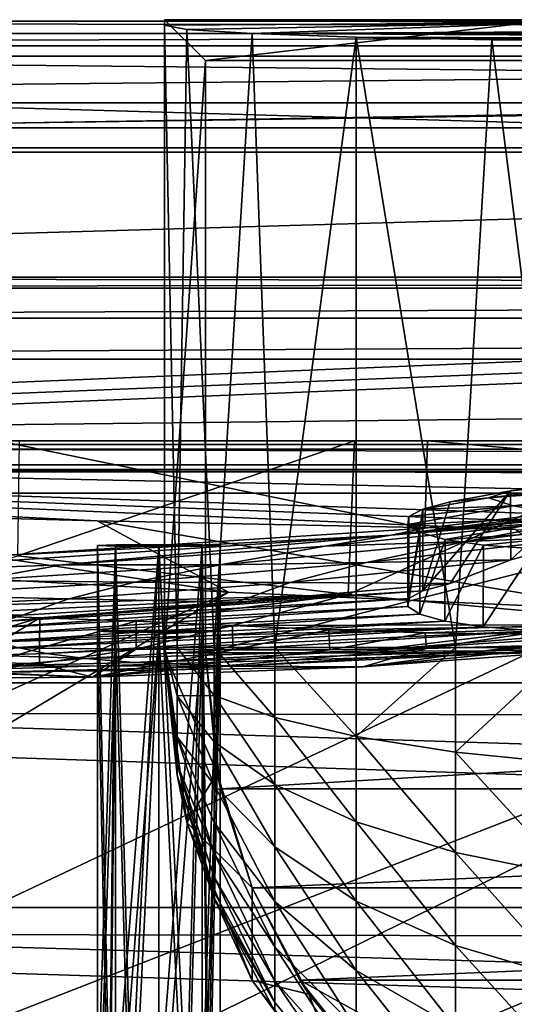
# Model space of a CAD drawing. Header units: metres. Extents: x 0 to 1004, y -708 to 0.
# Tile 73 of 125: x 237 to 297, y -120 to 0. Entities that reach past the tile are written whole.
import ezdxf

# ---------------------------------------------------------------- set-up
doc = ezdxf.new("R2010")
doc.units = ezdxf.units.M

msp = doc.modelspace()

# ---------------------------------------------------------------- linework, layer by layer
at = {"layer": 'top'}
for points in [[(987.022156, -4.297202, 163.059692), (17.022282, -4.297202, 163.059692), (987.022156, -4.297202, 176.059937)], [(17.022282, -4.297202, 163.059692), (17.022282, -4.297202, 176.059692), (987.022156, -4.297202, 176.059937)], [(987.022156, -4.297202, 176.059937), (17.022282, -4.297202, 176.059692), (17.022282, -4.297202, 2050.059814)], [(17.022282, -4.297202, 2063.059814), (987.022156, -4.297202, 2063.059814), (17.022282, -4.297202, 2050.059814)], [(987.022156, -4.297202, 2063.059814), (987.022156, -4.297202, 2050.059814), (17.022282, -4.297202, 2050.059814)], [(17.022282, -4.297202, 2050.059814), (987.022156, -4.297202, 2050.059814), (987.022156, -4.297202, 176.059937)], [(987.022156, -4.297202, 2063.059814), (17.022282, -4.297202, 2063.059814), (953.022278, -31.297201, 2063.059814)], [(953.022278, -31.297201, 2063.059814), (17.022282, -4.297202, 2063.059814), (51.022282, -31.297201, 2063.059814)], [(987.022156, -4.297202, 163.059692), (51.022282, -31.297201, 163.059692), (17.022282, -4.297202, 163.059692)], [(953.022278, -31.297201, 163.059692), (51.022282, -31.297201, 163.059692), (987.022156, -4.297202, 163.059692)], [(953.022278, -31.297201, 2063.059814), (51.022282, -31.297201, 2063.059814), (948.022217, -32.636967, 2063.059814)], [(51.022282, -31.297201, 2063.059814), (56.022282, -32.636948, 2063.059814), (948.022217, -32.636967, 2063.059814)], [(51.022282, -31.297201, 163.059692), (953.022278, -31.297201, 163.059692), (56.022282, -32.636948, 163.059692)], [(953.022278, -31.297201, 163.059692), (948.022217, -32.636967, 163.059692), (56.022282, -32.636948, 163.059692)], [(948.022217, -32.636967, 2063.059814), (56.022282, -32.636948, 2063.059814), (59.682533, -36.297203, 2063.059814)], [(56.022282, -32.636948, 163.059692), (948.022217, -32.636967, 163.059692), (59.682533, -36.297203, 163.059692)], [(948.022217, -32.636967, 2063.059814), (59.682533, -36.297203, 2063.059814), (944.362, -36.297272, 2063.059814)], [(948.022217, -32.636967, 163.059692), (944.362, -36.297272, 163.059692), (59.682533, -36.297203, 163.059692)], [(59.682533, -36.297203, 2063.059814), (61.022282, -41.297203, 2063.059814), (944.362, -36.297272, 2063.059814)], [(59.682533, -36.297203, 163.059692), (944.362, -36.297272, 163.059692), (61.022282, -41.297203, 163.059692)], [(944.362, -36.297272, 2063.059814), (61.022282, -41.297203, 2063.059814), (943.022278, -41.297325, 2063.059814)], [(944.362, -36.297272, 163.059692), (943.022278, -41.297325, 163.059692), (61.022282, -41.297203, 163.059692)], [(61.022282, -41.297203, 2063.059814), (61.022282, -51.297203, 2063.059814), (943.022278, -41.297325, 2063.059814)], [(61.022282, -41.297203, 163.059692), (943.022278, -41.297325, 163.059692), (61.022282, -51.297203, 163.059692)], [(943.022278, -41.297325, 2063.059814), (61.022282, -51.297203, 2063.059814), (943.0224, -51.297203, 2063.059814)], [(943.022278, -41.297325, 163.059692), (943.0224, -51.297203, 163.059692), (61.022282, -51.297203, 163.059692)], [(943.0224, -51.297203, 163.059692), (277.758484, -51.297203, 197.247162), (61.022282, -51.297203, 163.059692)], [(277.758484, -51.297203, 197.247162), (236.814819, -51.297203, 193.941605), (61.022282, -51.297203, 163.059692)], [(234.177872, -51.297203, 2037.609009), (496.239227, -51.297203, 2032.241211), (61.022282, -51.297203, 2063.059814)], [(496.239227, -51.297203, 2032.241211), (549.258301, -51.297203, 2034.755859), (61.022282, -51.297203, 2063.059814)], [(61.022282, -51.297203, 2063.059814), (549.258301, -51.297203, 2034.755859), (943.0224, -51.297203, 2063.059814)], [(233.889755, -65.319366, 2035.15332), (286.363739, -61.972305, 2027.888794), (234.177872, -51.297203, 2037.609009)], [(234.177872, -51.297203, 2037.609009), (286.363739, -61.972305, 2027.888794), (286.669708, -51.297203, 2029.74585)], [(286.669708, -51.297203, 2029.74585), (443.401367, -51.297203, 2027.190918), (234.177872, -51.297203, 2037.609009)], [(443.401367, -51.297203, 2027.190918), (496.239227, -51.297203, 2032.241211), (234.177872, -51.297203, 2037.609009)], [(276.973907, -70.062546, 204.031982), (236.581039, -65.316795, 199.038956), (277.758484, -51.297203, 197.247162)], [(277.758484, -51.297203, 197.247162), (236.581039, -65.316795, 199.038956), (236.814819, -51.297203, 193.941605)], [(316.82135, -73.702324, 211.318314), (276.973907, -70.062546, 204.031982), (318.295654, -51.297203, 203.297897)], [(318.295654, -51.297203, 203.297897), (276.973907, -70.062546, 204.031982), (277.758484, -51.297203, 197.247162)], [(318.295654, -51.297203, 203.297897), (277.758484, -51.297203, 197.247162), (943.0224, -51.297203, 163.059692)], [(286.363739, -61.972305, 2027.888794), (338.377258, -55.826614, 2018.356689), (286.669708, -51.297203, 2029.74585)], [(286.669708, -51.297203, 2029.74585), (338.377258, -55.826614, 2018.356689), (338.67041, -51.297203, 2019.108521)], [(338.67041, -51.297203, 2019.108521), (390.865906, -51.297203, 2019.616333), (286.669708, -51.297203, 2029.74585)], [(390.865906, -51.297203, 2019.616333), (443.401367, -51.297203, 2027.190918), (286.669708, -51.297203, 2029.74585)], [(307.364746, -56.03157, 1713.823242), (296.814301, -57.402607, 1608.956421), (318.92099, -54.707317, 1608.970215)], [(318.92099, -54.707317, 1608.970215), (296.814301, -57.402607, 1608.956421), (318.043152, -55.402069, 1504.057129)], [(315.591125, -59.184364, 1983.377441), (338.377258, -55.826614, 2018.356689), (282.246185, -62.80423, 1983.376099)], [(338.377258, -55.826614, 2018.356689), (286.363739, -61.972305, 2027.888794), (282.246185, -62.80423, 1983.376099)], [(296.814301, -57.402607, 1608.956421), (294.145905, -58.230427, 1504.057129), (318.043152, -55.402069, 1504.057129)], [(318.043152, -55.402069, 1504.057129), (294.145905, -58.230427, 1504.057129), (321.388947, -56.256416, 1354.045044)], [(294.145905, -58.230427, 1504.057129), (297.143707, -59.232967, 1354.121948), (321.388947, -56.256416, 1354.045044)], [(296.814301, -57.402607, 1608.956421), (307.364746, -56.03157, 1713.823242), (296.84494, -65.838058, 1609.316162)], [(307.364746, -56.03157, 1713.823242), (307.420502, -62.909824, 1714.303833), (296.84494, -65.838058, 1609.316162)], [(321.388947, -56.256416, 1354.045044), (297.143707, -59.232967, 1354.121948), (330.166107, -57.344852, 1204.248535)], [(289.439026, -58.718834, 1504.064331), (296.814301, -57.402607, 1608.956421), (286.108582, -69.609138, 1429.258301)], [(286.108582, -69.609138, 1429.258301), (296.814301, -57.402607, 1608.956421), (289.43869, -68.717987, 1504.057129)], [(296.814301, -57.402607, 1608.956421), (296.84494, -65.838058, 1609.316162), (289.43869, -68.717987, 1504.057129)], [(296.814301, -57.402607, 1608.956421), (289.439026, -58.718834, 1504.064331), (294.145905, -58.230427, 1504.057129)], [(297.143707, -59.232967, 1354.121948), (305.048401, -60.52087, 1204.368042), (330.166107, -57.344852, 1204.248535)], [(289.439026, -58.718834, 1504.064331), (286.105072, -59.611256, 1429.153809), (294.145905, -58.230427, 1504.057129)], [(294.145905, -58.230427, 1504.057129), (286.105072, -59.611256, 1429.153809), (297.143707, -59.232967, 1354.121948)], [(286.105072, -59.611256, 1429.153809), (289.439026, -58.718834, 1504.064331), (286.108582, -69.609138, 1429.258301)], [(306.177032, -60.852165, 1923.057007), (315.591125, -59.184364, 1983.377441), (282.246185, -62.80423, 1983.376099)], [(297.143707, -59.232967, 1354.121948), (284.379303, -60.53735, 1354.189087), (284.257446, -61.514797, 1279.30481)], [(297.143707, -59.232967, 1354.121948), (284.257446, -61.514797, 1279.30481), (305.048401, -60.52087, 1204.368042)], [(286.105072, -59.611256, 1429.153809), (284.379303, -60.53735, 1354.189087), (297.143707, -59.232967, 1354.121948)], [(284.379303, -60.53735, 1354.189087), (286.105072, -59.611256, 1429.153809), (284.381744, -70.533867, 1354.405518)], [(286.105072, -59.611256, 1429.153809), (286.108582, -69.609138, 1429.258301), (284.381744, -70.533867, 1354.405518)], [(307.420502, -62.909824, 1714.303833), (321.154938, -59.835468, 1818.915405), (291.319763, -63.593075, 1818.842285)], [(321.154938, -59.835468, 1818.915405), (306.177032, -60.852165, 1923.057007), (291.319763, -63.593075, 1818.842285)], [(291.319763, -63.593075, 1818.842285), (306.177032, -60.852165, 1923.057007), (274.138214, -64.167885, 1923.057007)], [(306.177032, -60.852165, 1923.057007), (282.246185, -62.80423, 1983.376099), (274.138214, -64.167885, 1923.057007)], [(284.257446, -61.514797, 1279.30481), (284.379303, -60.53735, 1354.189087), (284.255402, -71.511093, 1279.533325)], [(284.379303, -60.53735, 1354.189087), (284.381744, -70.533867, 1354.405518), (284.255402, -71.511093, 1279.533325)], [(284.257446, -61.514797, 1279.30481), (285.737854, -62.471367, 1204.434814), (305.048401, -60.52087, 1204.368042)], [(305.048401, -60.52087, 1204.368042), (285.737854, -62.471367, 1204.434814), (288.825745, -63.334442, 1129.498535)], [(305.048401, -60.52087, 1204.368042), (288.825745, -63.334442, 1129.498535), (317.914856, -61.499485, 1054.963257)], [(282.246185, -62.80423, 1983.376099), (286.363739, -61.972305, 2027.888794), (233.889755, -65.319366, 2035.15332)], [(284.257446, -61.514797, 1279.30481), (284.255402, -71.511093, 1279.533325), (285.737854, -62.471367, 1204.434814)], [(284.255402, -71.511093, 1279.533325), (285.73053, -72.46759, 1204.674927), (285.737854, -62.471367, 1204.434814)], [(285.737854, -62.471367, 1204.434814), (285.73053, -72.46759, 1204.674927), (288.825745, -63.334442, 1129.498535)], [(288.825745, -63.334442, 1129.498535), (293.518646, -64.031853, 1054.644043), (317.914856, -61.499485, 1054.963257)], [(317.914856, -61.499485, 1054.963257), (293.518646, -64.031853, 1054.644043), (299.778381, -64.49144, 980.287476)], [(241.970337, -66.424118, 1923.057007), (282.246185, -62.80423, 1983.376099), (209.726089, -67.614372, 1923.057007)], [(209.726089, -67.614372, 1923.057007), (282.246185, -62.80423, 1983.376099), (233.889755, -65.319366, 2035.15332)], [(274.138214, -64.167885, 1923.057007), (282.246185, -62.80423, 1983.376099), (241.970337, -66.424118, 1923.057007)], [(279.21579, -66.139351, 1714.213013), (291.319763, -63.593075, 1818.842285), (261.32608, -66.426247, 1818.786743)], [(291.319763, -63.593075, 1818.842285), (274.138214, -64.167885, 1923.057007), (261.32608, -66.426247, 1818.786743)], [(296.84494, -65.838058, 1609.316162), (307.420502, -62.909824, 1714.303833), (279.21579, -66.139351, 1714.213013)], [(307.420502, -62.909824, 1714.303833), (291.319763, -63.593075, 1818.842285), (279.21579, -66.139351, 1714.213013)], [(285.73053, -72.46759, 1204.674927), (288.806671, -73.329567, 1129.864136), (288.825745, -63.334442, 1129.498535)], [(288.825745, -63.334442, 1129.498535), (288.806671, -73.329567, 1129.864136), (293.518646, -64.031853, 1054.644043)], [(261.32608, -66.426247, 1818.786743), (274.138214, -64.167885, 1923.057007), (241.970337, -66.424118, 1923.057007)], [(288.806671, -73.329567, 1129.864136), (293.482605, -74.026726, 1055.134644), (293.518646, -64.031853, 1054.644043)], [(293.518646, -64.031853, 1054.644043), (293.482605, -74.026726, 1055.134644), (299.778381, -64.49144, 980.287476)], [(293.482605, -74.026726, 1055.134644), (299.756195, -74.48896, 980.52063), (299.778381, -64.49144, 980.287476)], [(236.581039, -65.316795, 199.038956), (276.973907, -70.062546, 204.031982), (215.717972, -71.859062, 430.611725)], [(269.884949, -68.583672, 1609.258667), (279.21579, -66.139351, 1714.213013), (250.881241, -68.546066, 1714.169556)], [(279.21579, -66.139351, 1714.213013), (261.32608, -66.426247, 1818.786743), (250.881241, -68.546066, 1714.169556)], [(289.43869, -68.717987, 1504.057129), (296.84494, -65.838058, 1609.316162), (269.884949, -68.583672, 1609.258667)], [(296.84494, -65.838058, 1609.316162), (279.21579, -66.139351, 1714.213013), (269.884949, -68.583672, 1609.258667)], [(231.220474, -68.326736, 1818.749023), (241.970337, -66.424118, 1923.057007), (209.726089, -67.614372, 1923.057007)], [(261.32608, -66.426247, 1818.786743), (241.970337, -66.424118, 1923.057007), (231.220474, -68.326736, 1818.749023)], [(250.881241, -68.546066, 1714.169556), (261.32608, -66.426247, 1818.786743), (231.220474, -68.326736, 1818.749023)], [(231.220474, -68.326736, 1818.749023), (222.456192, -70.123581, 1714.17395), (250.881241, -68.546066, 1714.169556)], [(222.456192, -70.123581, 1714.17395), (242.82373, -70.588348, 1609.253296), (250.881241, -68.546066, 1714.169556)], [(250.881241, -68.546066, 1714.169556), (242.82373, -70.588348, 1609.253296), (269.884949, -68.583672, 1609.258667)], [(284.381744, -70.533867, 1354.405518), (286.108582, -69.609138, 1429.258301), (234.612411, -73.357925, 1429.131714)], [(286.108582, -69.609138, 1429.258301), (263.341675, -70.995979, 1504.057129), (234.612411, -73.357925, 1429.131714)], [(242.82373, -70.588348, 1609.253296), (263.341675, -70.995979, 1504.057129), (269.884949, -68.583672, 1609.258667)], [(269.884949, -68.583672, 1609.258667), (263.341675, -70.995979, 1504.057129), (289.43869, -68.717987, 1504.057129)], [(263.341675, -70.995979, 1504.057129), (286.108582, -69.609138, 1429.258301), (289.43869, -68.717987, 1504.057129)], [(222.456192, -70.123581, 1714.17395), (215.693207, -71.847389, 1609.300293), (242.82373, -70.588348, 1609.253296)], [(215.693207, -71.847389, 1609.300293), (237.167145, -72.597679, 1504.057129), (242.82373, -70.588348, 1609.253296)], [(215.717972, -71.859062, 430.611725), (276.973907, -70.062546, 204.031982), (227.49617, -72.404121, 430.611725)], [(276.973907, -70.062546, 204.031982), (239.281891, -72.889854, 430.611725), (227.49617, -72.404121, 430.611725)], [(284.255402, -71.511093, 1279.533325), (284.381744, -70.533867, 1354.405518), (233.275208, -74.136597, 1354.12085)], [(284.381744, -70.533867, 1354.405518), (234.612411, -73.357925, 1429.131714), (233.275208, -74.136597, 1354.12085)], [(242.82373, -70.588348, 1609.253296), (237.167145, -72.597679, 1504.057129), (263.341675, -70.995979, 1504.057129)], [(276.973907, -70.062546, 204.031982), (251.067322, -73.333992, 430.611725), (239.281891, -72.889854, 430.611725)], [(262.844666, -73.848633, 430.611725), (251.067322, -73.333992, 430.611725), (276.973907, -70.062546, 204.031982)], [(316.82135, -73.702324, 211.318314), (262.844666, -73.848633, 430.611725), (276.973907, -70.062546, 204.031982)], [(210.941345, -73.519676, 1504.057129), (237.167145, -72.597679, 1504.057129), (215.693207, -71.847389, 1609.300293)], [(233.275208, -74.136597, 1354.12085), (233.15416, -74.951553, 1279.092163), (284.255402, -71.511093, 1279.533325)], [(233.15416, -74.951553, 1279.092163), (285.73053, -72.46759, 1204.674927), (284.255402, -71.511093, 1279.533325)], [(234.612411, -73.357925, 1429.131714), (263.341675, -70.995979, 1504.057129), (237.167145, -72.597679, 1504.057007)], [(263.341675, -70.995979, 1504.057129), (237.167145, -72.597679, 1504.057129), (237.167145, -72.597679, 1504.057007)], [(237.167145, -72.597679, 1504.057007), (210.941345, -73.519676, 1504.057129), (195.798492, -73.740707, 1504.014038)], [(237.167145, -72.597679, 1504.057007), (195.798492, -73.740707, 1504.014038), (234.612411, -73.357925, 1429.131714)], [(237.167145, -72.597679, 1504.057129), (210.941345, -73.519676, 1504.057129), (237.167145, -72.597679, 1504.057007)], [(227.49617, -72.404121, 430.611725), (239.281891, -72.889854, 430.611725), (227.403229, -76.394287, 547.334412)], [(239.281891, -72.889854, 430.611725), (233.315948, -76.515633, 547.334473), (227.403229, -76.394287, 547.334412)], [(233.15416, -74.951553, 1279.092163), (234.250565, -75.767975, 1204.112671), (285.73053, -72.46759, 1204.674927)], [(239.281891, -72.889854, 430.611725), (239.229446, -76.612694, 547.334534), (233.315948, -76.515633, 547.334473)], [(234.250565, -75.767975, 1204.112671), (288.806671, -73.329567, 1129.864136), (285.73053, -72.46759, 1204.674927)], [(288.806671, -73.329567, 1129.864136), (234.250565, -75.767975, 1204.112671), (236.565262, -76.550682, 1129.250366)], [(293.482605, -74.026726, 1055.134644), (288.806671, -73.329567, 1129.864136), (236.565262, -76.550682, 1129.250366)], [(251.067322, -73.333992, 430.611725), (239.229446, -76.612694, 547.334534), (239.281891, -72.889854, 430.611725)], [(239.229446, -76.612694, 547.334534), (251.067322, -73.333992, 430.611725), (251.058334, -76.734871, 547.334595)], [(251.067322, -73.333992, 430.611725), (262.844666, -73.848633, 430.611725), (251.058334, -76.734871, 547.334595)], [(293.626007, -76.976013, 784.993225), (344.421143, -72.843178, 664.056396), (323.913574, -74.130554, 784.733643)], [(311.675659, -76.46579, 664.056396), (344.421143, -72.843178, 664.056396), (293.626007, -76.976013, 784.993225)], [(293.482605, -74.026726, 1055.134644), (236.565262, -76.550682, 1129.250366), (240.09903, -77.266449, 1054.573853)], [(299.756195, -74.48896, 980.52063), (293.482605, -74.026726, 1055.134644), (240.09903, -77.266449, 1054.573853)], [(240.09903, -77.266449, 1054.573853), (244.852722, -77.88208, 980.152893), (299.756195, -74.48896, 980.52063)], [(244.852722, -77.88208, 980.152893), (279.276245, -76.946068, 906.060059), (299.756195, -74.48896, 980.52063)], [(251.058334, -76.734871, 547.334595), (262.844666, -73.848633, 430.611725), (262.891022, -76.815849, 547.334717)], [(262.844666, -73.848633, 430.611725), (316.82135, -73.702324, 211.318314), (274.619446, -74.377953, 430.611725)], [(262.891022, -76.815849, 547.334717), (262.844666, -73.848633, 430.611725), (274.619446, -74.377953, 430.611725)], [(274.619446, -74.377953, 430.611725), (274.726532, -76.824425, 547.334778), (262.891022, -76.815849, 547.334717)], [(274.619446, -74.377953, 430.611725), (316.82135, -73.702324, 211.318314), (286.405426, -74.725105, 430.611725)], [(274.726532, -76.824425, 547.334778), (274.619446, -74.377953, 430.611725), (286.405426, -74.725105, 430.611725)], [(279.276245, -76.946068, 906.060059), (323.913574, -74.130554, 784.733643), (307.624298, -74.643692, 906.06012)], [(279.276245, -76.946068, 906.060059), (293.626007, -76.976013, 784.993225), (323.913574, -74.130554, 784.733643)], [(299.756195, -74.48896, 980.52063), (279.276245, -76.946068, 906.060059), (307.624298, -74.643692, 906.06012)], [(316.82135, -73.702324, 211.318314), (298.200226, -74.889694, 430.611725), (286.405426, -74.725105, 430.611725)], [(286.560028, -76.659393, 547.334778), (274.726532, -76.824425, 547.334778), (286.405426, -74.725105, 430.611725)], [(286.405426, -74.725105, 430.611725), (298.200226, -74.889694, 430.611725), (286.560028, -76.659393, 547.334778)], [(298.200226, -74.889694, 430.611725), (298.389435, -76.318909, 547.334778), (286.560028, -76.659393, 547.334778)], [(239.229446, -76.612694, 547.334534), (233.326248, -78.415398, 605.694275), (233.315948, -76.515633, 547.334473)], [(236.565262, -76.550682, 1129.250366), (233.320251, -77.461189, 1053.875122), (240.09903, -77.266449, 1054.573853)], [(239.25383, -78.482613, 605.69458), (233.326248, -78.415398, 605.694275), (239.229446, -76.612694, 547.334534)], [(251.058334, -76.734871, 547.334595), (239.25383, -78.482613, 605.69458), (239.229446, -76.612694, 547.334534)], [(239.25383, -78.482613, 605.69458), (251.058334, -76.734871, 547.334595), (245.718857, -80.147919, 664.056396)], [(244.852722, -77.88208, 980.152893), (250.826889, -78.362854, 906.060059), (279.276245, -76.946068, 906.060059)], [(278.753448, -78.904343, 664.056396), (245.718857, -80.147919, 664.056396), (286.560028, -76.659393, 547.334778)], [(245.718857, -80.147919, 664.056396), (274.726532, -76.824425, 547.334778), (286.560028, -76.659393, 547.334778)], [(245.718857, -80.147919, 664.056396), (251.058334, -76.734871, 547.334595), (262.891022, -76.815849, 547.334717)], [(274.726532, -76.824425, 547.334778), (245.718857, -80.147919, 664.056396), (262.891022, -76.815849, 547.334717)], [(250.826889, -78.362854, 906.060059), (293.626007, -76.976013, 784.993225), (279.276245, -76.946068, 906.060059)], [(263.195831, -78.803085, 785.687195), (293.626007, -76.976013, 784.993225), (250.826889, -78.362854, 906.060059)], [(278.753448, -78.904343, 664.056396), (311.675659, -76.46579, 664.056396), (263.195831, -78.803085, 785.687195)], [(311.675659, -76.46579, 664.056396), (293.626007, -76.976013, 784.993225), (263.195831, -78.803085, 785.687195)], [(298.389435, -76.318909, 547.334778), (310.211487, -75.802979, 547.334717), (278.753448, -78.904343, 664.056396)], [(278.753448, -78.904343, 664.056396), (310.211487, -75.802979, 547.334717), (311.675659, -76.46579, 664.056396)], [(286.560028, -76.659393, 547.334778), (298.389435, -76.318909, 547.334778), (278.753448, -78.904343, 664.056396)], [(233.320251, -77.461189, 1053.875122), (244.852722, -77.88208, 980.152893), (240.09903, -77.266449, 1054.573853)], [(233.320251, -77.461189, 1053.875122), (234.529465, -78.7752, 905.730591), (244.852722, -77.88208, 980.152893)], [(234.529465, -78.7752, 905.730591), (250.826889, -78.362854, 906.060059), (244.852722, -77.88208, 980.152893)], [(233.326248, -78.415398, 605.694275), (239.25383, -78.482613, 605.69458), (224.714386, -80.314224, 664.056396)], [(224.714386, -80.314224, 664.056396), (239.25383, -78.482613, 605.69458), (245.718857, -80.147919, 664.056396)], [(234.529465, -78.7752, 905.730591), (231.819763, -79.566406, 794.226318), (263.195831, -78.803085, 785.687195)], [(263.195831, -78.803085, 785.687195), (231.819763, -79.566406, 794.226318), (232.677612, -79.603683, 786.816406)], [(278.753448, -78.904343, 664.056396), (263.195831, -78.803085, 785.687195), (232.677612, -79.603683, 786.816406)], [(245.718857, -80.147919, 664.056396), (278.753448, -78.904343, 664.056396), (232.677612, -79.603683, 786.816406)], [(250.826889, -78.362854, 906.060059), (234.529465, -78.7752, 905.730591), (263.195831, -78.803085, 785.687195)], [(231.500305, -79.618652, 786.092346), (224.714386, -80.314224, 664.056396), (245.718857, -80.147919, 664.056396)], [(232.677612, -79.603683, 786.816406), (231.500305, -79.618652, 786.092346), (245.718857, -80.147919, 664.056396)]]:
    msp.add_3dface(points, dxfattribs=at)
at = {"layer": 'top0123410'}
for points in [[(0.024674, -0.027127, 2050.999756), (1004.024658, -0.027127, 2050.999756), (16.024673, -16.027126, 2050.999756)], [(3.024674, -3.027127, 2110.919678), (1004.024658, -0.027127, 2110.919678), (0.024674, -0.027127, 2110.919678)], [(1004.024658, -0.027127, 2110.919678), (1004.024658, -0.027127, 2050.999756), (0.024674, -0.027127, 2110.919678)], [(1004.024658, -0.027127, 2050.999756), (0.024674, -0.027127, 2050.999756), (0.024674, -0.027127, 2110.919678)], [(3.024674, -3.027127, 2110.919678), (1001.024658, -3.027127, 2110.919678), (1004.024658, -0.027127, 2110.919678)], [(16.024673, -16.027126, 2050.999756), (1004.024658, -0.027127, 2050.999756), (988.024658, -16.027126, 2050.999756)], [(13.024674, -13.027127, 2053.855713), (991.024658, -13.027127, 2053.855713), (3.024674, -3.027127, 2053.855713)], [(3.024674, -3.027127, 2053.855713), (991.024658, -13.027127, 2053.855713), (1001.024658, -3.027127, 2053.855713)], [(3.024674, -3.027127, 2110.919678), (3.024674, -3.027127, 2053.855713), (1001.024658, -3.027127, 2110.919678)], [(3.024674, -3.027127, 2053.855713), (1001.024658, -3.027127, 2053.855713), (1001.024658, -3.027127, 2110.919678)], [(13.024674, -13.027127, 2065.279785), (51.722694, -51.725147, 2065.279785), (991.024658, -13.027127, 2065.279785)], [(991.024658, -13.027127, 2065.279785), (991.024658, -13.027127, 2053.855713), (13.024674, -13.027127, 2065.279785)], [(991.024658, -13.027127, 2053.855713), (13.024674, -13.027127, 2053.855713), (13.024674, -13.027127, 2065.279785)], [(51.722694, -51.725147, 2065.279785), (952.32666, -51.725147, 2065.279785), (991.024658, -13.027127, 2065.279785)], [(988.024658, -16.027126, 2050.999756), (988.024658, -16.027126, 2063.023682), (16.024673, -16.027126, 2050.999756)], [(988.024658, -16.027126, 2063.023682), (16.024673, -16.027126, 2063.023682), (16.024673, -16.027126, 2050.999756)], [(16.024673, -16.027126, 2063.023682), (988.024658, -16.027126, 2063.023682), (54.19355, -54.196003, 2063.023682)], [(54.19355, -54.196003, 2063.023682), (988.024658, -16.027126, 2063.023682), (949.855774, -54.196003, 2063.023682)], [(952.32666, -51.725147, 2065.279785), (51.722694, -51.725147, 2065.279785), (949.265869, -54.785912, 2076.154297)], [(51.722694, -51.725147, 2065.279785), (54.783459, -54.785912, 2076.154297), (949.265869, -54.785912, 2076.154297)], [(57.681236, -57.683689, 2075.415039), (54.19355, -54.196003, 2063.023682), (946.368103, -57.683689, 2075.415039)], [(54.19355, -54.196003, 2063.023682), (949.855774, -54.196003, 2063.023682), (946.368103, -57.683689, 2075.415039)], [(949.265869, -54.785912, 2076.154297), (54.783459, -54.785912, 2076.154297), (55.066067, -55.06852, 2077.158447)], [(55.066067, -55.06852, 2077.158447), (948.978638, -55.06852, 2077.158447), (949.265869, -54.785912, 2076.154297)], [(55.066067, -55.06852, 2077.158447), (61.497978, -80.844574, 2094.340576), (948.978638, -55.06852, 2077.158447)], [(61.497978, -80.844574, 2094.340576), (942.551331, -80.844612, 2094.340576), (948.978638, -55.06852, 2077.158447)], [(57.681236, -57.683689, 2075.415039), (946.368103, -57.683689, 2075.415039), (64.21714, -84.262329, 2093.132324)], [(946.368103, -57.683689, 2075.415039), (939.284973, -86.017784, 2094.30249), (64.21714, -84.262329, 2093.132324)], [(942.551331, -80.844612, 2094.340576), (61.497978, -80.844574, 2094.340576), (932.131714, -108.310623, 2112.649414)], [(61.497978, -80.844574, 2094.340576), (71.917648, -108.310646, 2112.649414), (932.131714, -108.310623, 2112.649414)], [(74.453918, -111.251724, 2111.123535), (64.21714, -84.262329, 2093.132324), (928.733643, -113.109207, 2112.361572)], [(64.21714, -84.262329, 2093.132324), (939.284973, -86.017784, 2094.30249), (928.733643, -113.109207, 2112.361572)], [(932.131714, -108.310623, 2112.649414), (71.917648, -108.310646, 2112.649414), (918.45813, -133.342072, 2129.335449)], [(71.917648, -108.310646, 2112.649414), (85.591202, -133.342072, 2129.335449), (918.45813, -133.342072, 2129.335449)], [(87.78653, -135.652328, 2127.388916), (74.453918, -111.251724, 2111.123535), (914.925781, -137.687225, 2128.745361)], [(74.453918, -111.251724, 2111.123535), (928.733643, -113.109207, 2112.361572), (914.925781, -137.687225, 2128.745361)]]:
    msp.add_3dface(points, dxfattribs=at)
at = {"layer": 'top0123412'}
for points in [[(248.530212, -63.982529, 1970.362915), (246.333511, -64.075081, 1965.060303), (247.802277, -132.755005, 1970.717896)], [(261.333527, -64.075081, 1965.060303), (246.333511, -64.075081, 1965.060303), (259.13681, -63.982529, 1970.362915)], [(246.333511, -64.075081, 1965.060303), (248.530212, -63.982529, 1970.362915), (259.13681, -63.982529, 1970.362915)], [(246.333511, -64.075081, 1965.060303), (246.333511, -133.276733, 1966.268311), (247.802277, -132.755005, 1970.717896)], [(246.333511, -133.276733, 1966.268311), (246.333511, -64.075081, 1965.060303), (248.530212, -64.167641, 1959.757813)], [(248.530212, -64.167641, 1959.757813), (246.333511, -64.075081, 1965.060303), (261.333527, -64.075081, 1965.060303)], [(248.528946, -132.746628, 1960.956177), (246.333511, -133.276733, 1966.268311), (248.530212, -64.167641, 1959.757813)], [(248.530212, -63.982529, 1970.362915), (247.802277, -132.755005, 1970.717896), (250.442657, -132.185059, 1972.939941)], [(248.528946, -132.746628, 1960.956177), (248.530212, -64.167641, 1959.757813), (253.833511, -64.205978, 1957.561523)], [(253.833511, -132.195618, 1958.748291), (248.528946, -132.746628, 1960.956177), (253.833511, -64.205978, 1957.561523)], [(253.833511, -63.944191, 1972.559204), (248.530212, -63.982529, 1970.362915), (250.442657, -132.185059, 1972.939941)], [(259.13681, -63.982529, 1970.362915), (248.530212, -63.982529, 1970.362915), (253.833511, -63.944191, 1972.559204)], [(259.13681, -64.167641, 1959.757813), (248.530212, -64.167641, 1959.757813), (261.333527, -64.075081, 1965.060303)], [(259.13681, -64.167641, 1959.757813), (253.833511, -64.205978, 1957.561523), (248.530212, -64.167641, 1959.757813)], [(253.833511, -63.944191, 1972.559204), (250.442657, -132.185059, 1972.939941), (253.833511, -131.933838, 1973.745972)], [(259.13681, -63.982529, 1970.362915), (253.833511, -63.944191, 1972.559204), (257.224396, -132.185089, 1972.939941)], [(257.224396, -132.185089, 1972.939941), (253.833511, -63.944191, 1972.559204), (253.833511, -131.933838, 1973.745972)], [(259.138092, -132.746643, 1960.956177), (253.833511, -132.195618, 1958.748291), (259.13681, -64.167641, 1959.757813)], [(253.833511, -132.195618, 1958.748291), (253.833511, -64.205978, 1957.561523), (259.13681, -64.167641, 1959.757813)], [(259.864807, -132.75502, 1970.717773), (259.13681, -63.982529, 1970.362915), (257.224396, -132.185089, 1972.939941)], [(261.333527, -64.075081, 1965.060303), (259.13681, -63.982529, 1970.362915), (259.864807, -132.75502, 1970.717773)], [(259.138092, -132.746643, 1960.956177), (259.13681, -64.167641, 1959.757813), (261.333527, -64.075081, 1965.060303)], [(261.333527, -133.276733, 1966.268311), (259.138092, -132.746643, 1960.956177), (261.333527, -64.075081, 1965.060303)], [(261.333527, -133.276733, 1966.268311), (261.333527, -64.075081, 1965.060303), (259.864807, -132.75502, 1970.717773)], [(248.530212, -74.453972, 1370.454224), (246.333511, -74.546524, 1365.151733), (247.802277, -143.226456, 1370.809204)], [(261.333527, -74.546524, 1365.151733), (246.333511, -74.546524, 1365.151733), (259.13681, -74.453972, 1370.454224)], [(246.333511, -74.546524, 1365.151733), (248.530212, -74.453972, 1370.454224), (259.13681, -74.453972, 1370.454224)], [(246.333511, -74.546524, 1365.151733), (246.333511, -143.748184, 1366.359619), (247.802277, -143.226456, 1370.809204)], [(246.333511, -143.748184, 1366.359619), (246.333511, -74.546524, 1365.151733), (248.530212, -74.639084, 1359.849243)], [(248.530212, -74.639084, 1359.849243), (246.333511, -74.546524, 1365.151733), (261.333527, -74.546524, 1365.151733)], [(248.530212, -74.453972, 1370.454224), (247.802277, -143.226456, 1370.809204), (250.442657, -142.656509, 1373.031372)], [(253.833511, -74.415634, 1372.650635), (248.530212, -74.453972, 1370.454224), (250.442657, -142.656509, 1373.031372)], [(259.13681, -74.453972, 1370.454224), (248.530212, -74.453972, 1370.454224), (253.833511, -74.415634, 1372.650635)], [(259.13681, -74.639084, 1359.849243), (248.530212, -74.639084, 1359.849243), (261.333527, -74.546524, 1365.151733)], [(253.833511, -74.415634, 1372.650635), (250.442657, -142.656509, 1373.031372), (253.833511, -142.405273, 1373.837402)], [(259.13681, -74.453972, 1370.454224), (253.833511, -74.415634, 1372.650635), (257.224396, -142.65654, 1373.03125)], [(257.224396, -142.65654, 1373.03125), (253.833511, -74.415634, 1372.650635), (253.833511, -142.405273, 1373.837402)], [(259.864807, -143.226456, 1370.809204), (259.13681, -74.453972, 1370.454224), (257.224396, -142.65654, 1373.03125)], [(261.333527, -74.546524, 1365.151733), (259.13681, -74.453972, 1370.454224), (259.864807, -143.226456, 1370.809204)], [(259.138092, -143.218079, 1361.047607), (259.13681, -74.639084, 1359.849243), (261.333527, -74.546524, 1365.151733)], [(261.333527, -143.748184, 1366.359619), (259.138092, -143.218079, 1361.047607), (261.333527, -74.546524, 1365.151733)], [(261.333527, -143.748184, 1366.359619), (261.333527, -74.546524, 1365.151733), (259.864807, -143.226456, 1370.809204)], [(248.528946, -143.218079, 1361.047607), (246.333511, -143.748184, 1366.359619), (248.530212, -74.639084, 1359.849243)], [(248.528946, -143.218079, 1361.047607), (248.530212, -74.639084, 1359.849243), (253.833511, -74.677422, 1357.652832)], [(253.833511, -142.667068, 1358.8396), (248.528946, -143.218079, 1361.047607), (253.833511, -74.677422, 1357.652832)], [(259.13681, -74.639084, 1359.849243), (253.833511, -74.677422, 1357.652832), (248.530212, -74.639084, 1359.849243)], [(259.138092, -143.218079, 1361.047607), (253.833511, -142.667068, 1358.8396), (259.13681, -74.639084, 1359.849243)], [(253.833511, -142.667068, 1358.8396), (253.833511, -74.677422, 1357.652832), (259.13681, -74.639084, 1359.849243)]]:
    msp.add_3dface(points, dxfattribs=at)
at = {"layer": 'top0123416'}
for points in [[(254.526733, 0.172879, 2149.899902), (254.526733, -77.195366, 2149.899902), (254.526733, -0.481769, 2174.899902)], [(254.526733, -77.195366, 2149.899902), (254.526733, 0.172879, 2149.899902), (259.526733, -4.827121, 2149.899902)], [(259.526733, -4.827121, 2149.899902), (254.526733, 0.172879, 2149.899902), (302.026733, 0.172879, 2149.899902)], [(302.026733, 0.172879, 2149.899902), (254.526733, 0.172879, 2149.899902), (302.026733, -0.219775, 2164.894775)], [(254.526733, 0.172879, 2149.899902), (254.526733, -0.481769, 2174.899902), (302.026733, -0.219775, 2164.894775)], [(302.026733, 0.172879, 2149.899902), (302.026733, -4.827121, 2149.899902), (259.526733, -4.827121, 2149.899902)], [(302.026733, -0.219775, 2164.894775), (254.526733, -0.481769, 2174.899902), (257.252655, -1.023962, 2195.605469)], [(257.252655, -1.023962, 2195.605469), (254.526733, -0.481769, 2174.899902), (256.063904, -76.540718, 2190.507324)], [(254.526733, -0.481769, 2174.899902), (254.526733, -76.540718, 2174.899902), (256.063904, -76.540718, 2190.507324)], [(254.526733, -77.195366, 2149.899902), (254.526733, -76.540718, 2174.899902), (254.526733, -0.481769, 2174.899902)], [(257.252655, -1.023962, 2195.605469), (256.063904, -76.540718, 2190.507324), (260.616364, -76.540718, 2205.514648)], [(302.026733, -0.219775, 2164.894775), (257.252655, -1.023962, 2195.605469), (265.24469, -1.529205, 2214.899902)], [(265.24469, -1.529205, 2214.899902), (257.252655, -1.023962, 2195.605469), (260.616364, -76.540718, 2205.514648)], [(265.24469, -1.529205, 2214.899902), (541.080933, -1.418625, 2210.677002), (502.026733, -0.219775, 2164.894775)], [(502.026733, -0.219775, 2164.894775), (302.026733, -0.219775, 2164.894775), (265.24469, -1.529205, 2214.899902)], [(265.24469, -1.529205, 2214.899902), (260.616364, -76.540718, 2205.514648), (268.009155, -76.540718, 2219.345703)], [(265.24469, -1.529205, 2214.899902), (530.946899, -1.824054, 2226.159912), (541.080933, -1.418625, 2210.677002)], [(277.958191, -1.963068, 2231.468506), (265.24469, -1.529205, 2214.899902), (268.009155, -76.540718, 2219.345703)], [(469.526733, -2.576642, 2254.899902), (517.526733, -2.157668, 2238.899902), (265.24469, -1.529205, 2214.899902)], [(517.526733, -2.157668, 2238.899902), (530.946899, -1.824054, 2226.159912), (265.24469, -1.529205, 2214.899902)], [(265.24469, -1.529205, 2214.899902), (277.958191, -1.963068, 2231.468506), (469.526733, -2.576642, 2254.899902)], [(277.958191, -1.963068, 2231.468506), (268.009155, -76.540718, 2219.345703), (277.958191, -76.540718, 2231.468506)], [(294.526733, -2.295983, 2244.182129), (277.958191, -1.963068, 2231.468506), (290.081116, -76.540718, 2241.41748)], [(290.081116, -76.540718, 2241.41748), (277.958191, -1.963068, 2231.468506), (277.958191, -76.540718, 2231.468506)], [(277.958191, -1.963068, 2231.468506), (334.526733, -2.576642, 2254.899902), (469.526733, -2.576642, 2254.899902)], [(277.958191, -1.963068, 2231.468506), (294.526733, -2.295983, 2244.182129), (334.526733, -2.576642, 2254.899902)], [(303.912048, -76.540718, 2248.810303), (294.526733, -2.295983, 2244.182129), (290.081116, -76.540718, 2241.41748)], [(313.821198, -2.505261, 2252.174072), (294.526733, -2.295983, 2244.182129), (303.912048, -76.540718, 2248.810303)], [(294.526733, -2.295983, 2244.182129), (313.821198, -2.505261, 2252.174072), (334.526733, -2.576642, 2254.899902)], [(259.526733, -77.195366, 2149.899902), (254.526733, -77.195366, 2149.899902), (259.526733, -4.827121, 2149.899902)], [(502.026733, -4.827121, 2164.77417), (544.526733, -4.827121, 2174.899902), (259.526733, -4.827121, 2174.899902)], [(502.026733, -4.827121, 2164.77417), (259.526733, -4.827121, 2174.899902), (302.026733, -4.827121, 2164.77417)], [(259.526733, -4.827121, 2174.899902), (259.526733, -4.827121, 2149.899902), (302.026733, -4.827121, 2164.77417)], [(302.026733, -4.827121, 2164.77417), (259.526733, -4.827121, 2149.899902), (302.026733, -4.827121, 2149.899902)], [(259.526733, -4.827121, 2174.899902), (259.526733, -77.195366, 2174.899902), (259.526733, -4.827121, 2149.899902)], [(259.526733, -77.195366, 2174.899902), (259.526733, -77.195366, 2149.899902), (259.526733, -4.827121, 2149.899902)], [(544.526733, -77.195366, 2174.899902), (259.526733, -77.195366, 2174.899902), (544.526733, -4.827121, 2174.899902)], [(259.526733, -77.195366, 2174.899902), (259.526733, -4.827121, 2174.899902), (544.526733, -4.827121, 2174.899902)], [(256.063904, -76.540718, 2190.507324), (254.526733, -76.540718, 2174.899902), (256.063904, -82.41864, 2189.358154)], [(256.063904, -82.41864, 2189.358154), (254.526733, -76.540718, 2174.899902), (256.063904, -87.43129, 2186.07959)], [(256.063904, -92.142601, 2175.308594), (256.063904, -90.839958, 2181.154297), (254.526733, -76.540718, 2174.899902)], [(256.063904, -87.43129, 2186.07959), (254.526733, -76.540718, 2174.899902), (256.063904, -90.839958, 2181.154297)], [(256.063904, -92.142601, 2175.308594), (254.526733, -76.540718, 2174.899902), (254.526733, -77.195366, 2149.899902)], [(260.616364, -76.540718, 2205.514648), (256.063904, -76.540718, 2190.507324), (260.616364, -82.414421, 2204.946045)], [(260.616364, -82.414421, 2204.946045), (256.063904, -76.540718, 2190.507324), (256.063904, -82.41864, 2189.358154)], [(268.009155, -76.540718, 2219.345703), (260.616364, -76.540718, 2205.514648), (268.009155, -85.068008, 2218.52002)], [(268.009155, -85.068008, 2218.52002), (260.616364, -76.540718, 2205.514648), (260.616364, -82.414421, 2204.946045)], [(277.958191, -87.393906, 2230.417725), (277.958191, -76.540718, 2231.468506), (268.009155, -76.540718, 2219.345703)], [(277.958191, -87.393906, 2230.417725), (268.009155, -76.540718, 2219.345703), (268.009155, -85.068008, 2218.52002)], [(290.081116, -89.302711, 2240.181885), (290.081116, -76.540718, 2241.41748), (277.958191, -87.393906, 2230.417725)], [(290.081116, -76.540718, 2241.41748), (277.958191, -76.540718, 2231.468506), (277.958191, -87.393906, 2230.417725)], [(303.912048, -90.721085, 2247.437256), (303.912048, -76.540718, 2248.810303), (290.081116, -89.302711, 2240.181885)], [(303.912048, -76.540718, 2248.810303), (290.081116, -76.540718, 2241.41748), (290.081116, -89.302711, 2240.181885)], [(257.252655, -97.90799, 2149.899902), (256.063904, -92.142601, 2175.308594), (254.526733, -77.195366, 2149.899902)], [(257.252655, -97.90799, 2149.899902), (254.526733, -77.195366, 2149.899902), (260.967163, -91.827484, 2149.899902)], [(254.526733, -77.195366, 2149.899902), (259.526733, -77.195366, 2149.899902), (260.967163, -91.827484, 2149.899902)], [(259.526733, -77.195366, 2174.899902), (261.386383, -93.799294, 2174.899902), (259.526733, -77.195366, 2149.899902)], [(261.386383, -93.799294, 2174.899902), (260.967163, -91.827484, 2149.899902), (259.526733, -77.195366, 2149.899902)], [(261.386383, -93.799294, 2174.899902), (259.526733, -77.195366, 2174.899902), (544.526733, -77.195366, 2174.899902)], [(542.667053, -93.799294, 2174.899902), (261.386383, -93.799294, 2174.899902), (544.526733, -77.195366, 2174.899902)], [(260.616364, -88.070679, 2203.260498), (260.616364, -82.414421, 2204.946045), (256.063904, -82.41864, 2189.358154)], [(256.063904, -82.41864, 2189.358154), (256.063904, -87.43129, 2186.07959), (260.616364, -93.298424, 2200.520996)], [(260.616364, -88.070679, 2203.260498), (256.063904, -82.41864, 2189.358154), (260.616364, -93.298424, 2200.520996)], [(268.009155, -93.279625, 2216.072998), (260.616364, -82.414421, 2204.946045), (260.616364, -88.070679, 2203.260498)], [(268.009155, -93.279625, 2216.072998), (268.009155, -85.068008, 2218.52002), (260.616364, -82.414421, 2204.946045)], [(277.958191, -87.393906, 2230.417725), (268.009155, -85.068008, 2218.52002), (277.958191, -97.845306, 2227.303467)], [(268.009155, -85.068008, 2218.52002), (268.009155, -93.279625, 2216.072998), (277.958191, -97.845306, 2227.303467)], [(260.616364, -97.903351, 2196.829346), (256.063904, -87.43129, 2186.07959), (260.616364, -101.714317, 2192.322754)], [(256.063904, -87.43129, 2186.07959), (256.063904, -90.839958, 2181.154297), (260.616364, -101.714317, 2192.322754)], [(256.063904, -87.43129, 2186.07959), (260.616364, -97.903351, 2196.829346), (260.616364, -93.298424, 2200.520996)], [(277.958191, -97.845306, 2227.303467), (290.081116, -101.592262, 2236.519775), (277.958191, -87.393906, 2230.417725)], [(290.081116, -101.592262, 2236.519775), (290.081116, -89.302711, 2240.181885), (277.958191, -87.393906, 2230.417725)], [(268.009155, -100.869133, 2212.095947), (268.009155, -93.279625, 2216.072998), (260.616364, -88.070679, 2203.260498)], [(260.616364, -93.298424, 2200.520996), (268.009155, -100.869133, 2212.095947), (260.616364, -88.070679, 2203.260498)], [(290.081116, -101.592262, 2236.519775), (303.912048, -104.376503, 2243.368408), (290.081116, -89.302711, 2240.181885)], [(303.912048, -104.376503, 2243.368408), (303.912048, -90.721085, 2247.437256), (290.081116, -89.302711, 2240.181885)], [(260.616364, -106.4226, 2181.558105), (256.063904, -90.839958, 2181.154297), (256.063904, -92.142601, 2175.308594)], [(260.616364, -101.714317, 2192.322754), (256.063904, -90.839958, 2181.154297), (260.616364, -104.589691, 2187.168457)], [(256.063904, -90.839958, 2181.154297), (260.616364, -106.4226, 2181.558105), (260.616364, -104.589691, 2187.168457)], [(260.616364, -107.144905, 2175.701416), (260.616364, -106.4226, 2181.558105), (256.063904, -92.142601, 2175.308594)], [(260.616364, -107.144905, 2175.701416), (256.063904, -92.142601, 2175.308594), (257.252655, -97.90799, 2149.899902)], [(257.252655, -97.90799, 2149.899902), (260.967163, -91.827484, 2149.899902), (265.234314, -105.903931, 2149.899902)], [(261.386383, -93.799294, 2174.899902), (265.235718, -105.90728, 2174.899902), (260.967163, -91.827484, 2149.899902)], [(265.235718, -105.90728, 2174.899902), (265.234314, -105.903931, 2149.899902), (260.967163, -91.827484, 2149.899902)], [(260.616364, -97.903351, 2196.829346), (268.009155, -107.554451, 2206.736572), (260.616364, -93.298424, 2200.520996)], [(268.009155, -107.554451, 2206.736572), (268.009155, -100.869133, 2212.095947), (260.616364, -93.298424, 2200.520996)], [(265.235718, -105.90728, 2174.899902), (261.386383, -93.799294, 2174.899902), (542.667053, -93.799294, 2174.899902)], [(538.817749, -105.90728, 2174.899902), (265.235718, -105.90728, 2174.899902), (542.667053, -93.799294, 2174.899902)], [(277.958191, -107.504913, 2222.241455), (268.009155, -93.279625, 2216.072998), (268.009155, -100.869133, 2212.095947)], [(277.958191, -97.845306, 2227.303467), (268.009155, -93.279625, 2216.072998), (277.958191, -107.504913, 2222.241455)], [(265.24469, -117.209084, 2149.899902), (260.616364, -107.144905, 2175.701416), (257.252655, -97.90799, 2149.899902)], [(265.24469, -117.209084, 2149.899902), (257.252655, -97.90799, 2149.899902), (265.234314, -105.903931, 2149.899902)], [(260.616364, -101.714317, 2192.322754), (268.009155, -113.08712, 2200.193848), (260.616364, -97.903351, 2196.829346)], [(268.009155, -113.08712, 2200.193848), (268.009155, -107.554451, 2206.736572), (260.616364, -97.903351, 2196.829346)], [(277.958191, -107.504913, 2222.241455), (290.081116, -112.95076, 2230.567627), (277.958191, -97.845306, 2227.303467)], [(290.081116, -112.95076, 2230.567627), (290.081116, -101.592262, 2236.519775), (277.958191, -97.845306, 2227.303467)], [(277.958191, -116.01371, 2215.420166), (277.958191, -107.504913, 2222.241455), (268.009155, -100.869133, 2212.095947)], [(268.009155, -107.554451, 2206.736572), (277.958191, -116.01371, 2215.420166), (268.009155, -100.869133, 2212.095947)], [(260.616364, -104.589691, 2187.168457), (268.009155, -117.261513, 2192.710938), (260.616364, -101.714317, 2192.322754)], [(268.009155, -117.261513, 2192.710938), (268.009155, -113.08712, 2200.193848), (260.616364, -101.714317, 2192.322754)], [(290.081116, -112.95076, 2230.567627), (303.912048, -116.997391, 2236.754639), (290.081116, -101.592262, 2236.519775)], [(303.912048, -116.997391, 2236.754639), (303.912048, -104.376503, 2243.368408), (290.081116, -101.592262, 2236.519775)], [(260.616364, -106.4226, 2181.558105), (268.009155, -119.922485, 2184.566162), (260.616364, -104.589691, 2187.168457)], [(268.009155, -119.922485, 2184.566162), (268.009155, -117.261513, 2192.710938), (260.616364, -104.589691, 2187.168457)], [(268.009155, -119.922485, 2184.566162), (260.616364, -106.4226, 2181.558105), (260.616364, -107.144905, 2175.701416)], [(265.24469, -117.209084, 2149.899902), (265.234314, -105.903931, 2149.899902), (272.16333, -118.872284, 2149.899902)], [(265.235718, -105.90728, 2174.899902), (271.072845, -117.190948, 2174.899902), (265.234314, -105.903931, 2149.899902)], [(271.072845, -117.190948, 2174.899902), (272.16333, -118.872284, 2149.899902), (265.234314, -105.903931, 2149.899902)], [(271.072845, -117.190948, 2174.899902), (265.235718, -105.90728, 2174.899902), (538.817749, -105.90728, 2174.899902)], [(532.980591, -117.190948, 2174.899902), (271.072845, -117.190948, 2174.899902), (538.817749, -105.90728, 2174.899902)], [(268.009155, -120.971107, 2176.063477), (268.009155, -119.922485, 2184.566162), (260.616364, -107.144905, 2175.701416)], [(268.009155, -120.971107, 2176.063477), (260.616364, -107.144905, 2175.701416), (265.24469, -117.209084, 2149.899902)], [(277.958191, -116.01371, 2215.420166), (268.009155, -107.554451, 2206.736572), (277.958191, -123.055458, 2207.092773)], [(268.009155, -107.554451, 2206.736572), (268.009155, -113.08712, 2200.193848), (277.958191, -123.055458, 2207.092773)], [(277.958191, -116.01371, 2215.420166), (290.081116, -122.956047, 2222.546631), (277.958191, -107.504913, 2222.241455)], [(290.081116, -122.956047, 2222.546631), (290.081116, -112.95076, 2230.567627), (277.958191, -107.504913, 2222.241455)], [(290.081116, -122.956047, 2222.546631), (303.912048, -128.11467, 2227.842041), (290.081116, -112.95076, 2230.567627)], [(303.912048, -128.11467, 2227.842041), (303.912048, -116.997391, 2236.754639), (290.081116, -112.95076, 2230.567627)], [(277.958191, -123.055458, 2207.092773), (268.009155, -113.08712, 2200.193848), (277.958191, -128.368454, 2197.569092)], [(268.009155, -113.08712, 2200.193848), (268.009155, -117.261513, 2192.710938), (277.958191, -128.368454, 2197.569092)], [(277.958191, -123.055458, 2207.092773), (290.081116, -131.236267, 2212.754883), (277.958191, -116.01371, 2215.420166)], [(290.081116, -131.236267, 2212.754883), (290.081116, -122.956047, 2222.546631), (277.958191, -116.01371, 2215.420166)], [(277.958191, -133.783295, 2149.899902), (268.009155, -120.971107, 2176.063477), (265.24469, -117.209084, 2149.899902)], [(277.958191, -133.783295, 2149.899902), (265.24469, -117.209084, 2149.899902), (272.16333, -118.872284, 2149.899902)], [(277.958191, -128.368454, 2197.569092), (268.009155, -117.261513, 2192.710938), (277.958191, -131.755234, 2187.202637)], [(268.009155, -117.261513, 2192.710938), (268.009155, -119.922485, 2184.566162), (277.958191, -131.755234, 2187.202637)], [(271.072845, -117.190948, 2174.899902), (281.491791, -130.245468, 2174.899902), (272.16333, -118.872284, 2149.899902)], [(334.526733, -152.222794, 2174.899902), (271.072845, -117.190948, 2174.899902), (532.980591, -117.190948, 2174.899902)], [(281.491791, -130.245468, 2174.899902), (271.072845, -117.190948, 2174.899902), (334.526733, -152.222794, 2174.899902)], [(277.958191, -133.783295, 2149.899902), (272.16333, -118.872284, 2149.899902), (281.489014, -130.242691, 2149.899902)], [(281.491791, -130.245468, 2174.899902), (281.489014, -130.242691, 2149.899902), (272.16333, -118.872284, 2149.899902)], [(277.958191, -131.755234, 2187.202637), (268.009155, -119.922485, 2184.566162), (268.009155, -120.971107, 2176.063477)]]:
    msp.add_3dface(points, dxfattribs=at)
at = {"layer": 'top0123459'}
for points in [[(1004.049377, 0), (10, -10), (0, 0)], [(1.527202, -1.527202, 175), (1002.522156, -1.527202, 175), (0, 0)], [(1002.522156, -1.527202, 175), (1004.049377, 0), (0, 0)], [(994.049377, -10), (10, -10), (1004.049377, 0)], [(1.527202, -1.527202, 175), (23.447599, -15.487401, 175), (1002.522156, -1.527202, 175)], [(23.447599, -15.487401, 175), (980.601746, -15.487401, 175), (1002.522156, -1.527202, 175)], [(10, -10, 90), (10, -10), (994.049377, -10, 90)], [(10, -10), (994.049377, -10), (994.049377, -10, 90)], [(994.049377, -10, 90), (217.024673, -653.266907, 90), (10, -10, 90)], [(787.024658, -653.266907, 90), (217.024673, -653.266907, 90), (994.049377, -10, 90)], [(23.447599, -15.487401, 163.059708), (67.223946, -52.298347, 163.059708), (980.601746, -15.487401, 163.059708)], [(23.447599, -15.487401, 163.059708), (980.601746, -15.487401, 163.059708), (23.447599, -15.487401, 175)], [(980.601746, -15.487401, 163.059708), (980.601746, -15.487401, 175), (23.447599, -15.487401, 175)], [(67.223946, -52.298347, 163.059708), (936.825623, -52.298347, 163.059708), (980.601746, -15.487401, 163.059708)], [(67.223946, -52.298347, 163.059708), (195.188553, -59.722656, 140.112869), (246.305969, -61.039642, 140.08989)], [(348.574341, -62.955688, 140.056442), (399.720459, -63.554558, 140.04599), (67.223946, -52.298347, 163.059708)], [(399.720459, -63.554558, 140.04599), (604.328979, -63.554554, 140.046005), (67.223946, -52.298347, 163.059708)], [(67.223946, -52.298347, 163.059708), (604.328979, -63.554554, 140.046005), (936.825623, -52.298347, 163.059708)], [(348.574341, -62.955688, 140.056442), (67.223946, -52.298347, 163.059708), (297.435364, -62.117355, 140.071075)], [(67.223946, -52.298347, 163.059708), (246.305969, -61.039642, 140.08989), (297.435364, -62.117355, 140.071075)], [(195.188553, -59.722656, 140.112869), (262.337708, -69.780937, 117.120087), (246.305969, -61.039642, 140.08989)], [(214.452957, -67.146965, 117.166069), (262.337708, -69.780937, 117.120087), (195.188553, -59.722656, 140.112869)], [(246.305969, -61.039642, 140.08989), (262.337708, -69.780937, 117.120087), (310.246368, -71.936363, 117.082466)], [(246.305969, -61.039642, 140.08989), (310.246368, -71.936363, 117.082466), (297.435364, -62.117355, 140.071075)], [(214.452957, -67.146965, 117.166069), (67.721138, -157.298203, 115.592468), (262.337708, -69.780937, 117.120087)], [(67.721138, -157.298203, 115.592468), (64.753654, -187.940216, 115.05761), (262.337708, -69.780937, 117.120087)], [(262.337708, -69.780937, 117.120087), (64.753654, -187.940216, 115.05761), (310.246368, -71.936363, 117.082466)], [(64.753654, -187.940216, 115.05761), (358.174194, -73.613029, 117.0532), (310.246368, -71.936363, 117.082466)], [(64.753654, -187.940216, 115.05761), (62.34153, -218.630936, 114.521904), (358.174194, -73.613029, 117.0532)], [(62.34153, -218.630936, 114.521904), (406.116364, -74.810768, 117.032295), (358.174194, -73.613029, 117.0532)], [(60.485558, -249.360291, 113.985519), (59.186348, -280.118225, 113.448639), (406.116364, -74.810768, 117.032295)], [(406.116364, -74.810768, 117.032295), (59.186348, -280.118225, 113.448639), (489.911316, -508.234344, 109.46685)], [(62.34153, -218.630936, 114.521904), (60.485558, -249.360291, 113.985519), (406.116364, -74.810768, 117.032295)]]:
    msp.add_3dface(points, dxfattribs=at)

doc.saveas('drawing.dxf')
